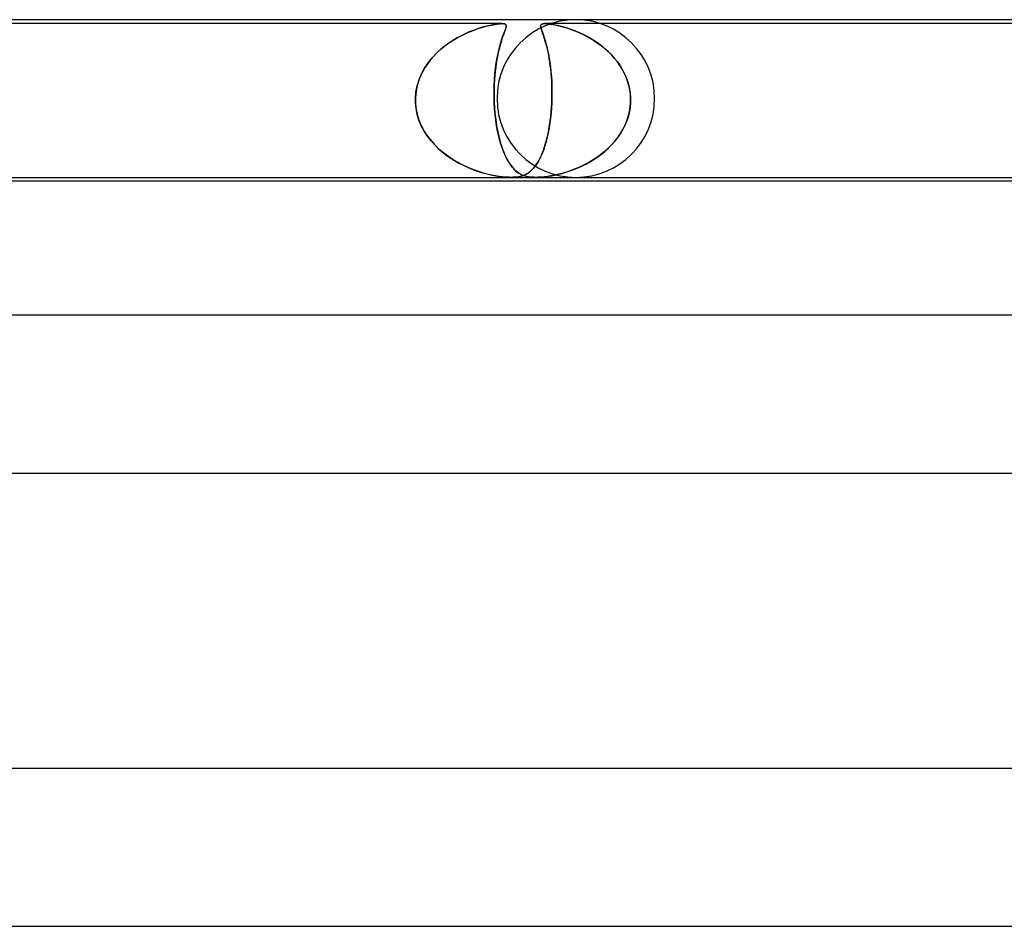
# Model space of a CAD drawing. Header units: millimetres. Extents: x -305 to 305, y -2 to 230.
# Tile 49 of 64: x 115 to 140, y 207 to 230. Entities that reach past the tile are written whole.
import ezdxf

# ---------------------------------------------------------------- set-up
doc = ezdxf.new("R2010")
doc.units = ezdxf.units.MM
doc.layers.add('HIDDEN', color=7, linetype='Continuous')
doc.layers.add('THICK', color=7, linetype='Continuous')

msp = doc.modelspace()

# ---------------------------------------------------------------- linework, layer by layer
at = {"layer": 'HIDDEN'}
for p, q in [((127.631, 229.9), (112.691, 229.9)), ((127.255, 229.842), (127.361, 229.865)), ((127.396, 229.872), (127.323, 229.857)), ((127.361, 229.865), (127.452, 229.882)), ((127.464, 229.884), (127.396, 229.872)), ((127.452, 229.882), (127.526, 229.893)), ((127.528, 229.893), (127.464, 229.884)), ((127.526, 229.893), (127.584, 229.898)), ((127.584, 229.898), (127.528, 229.893)), ((127.584, 229.898), (127.63, 229.9)), ((127.632, 229.9), (127.584, 229.898)), ((127.63, 229.9), (127.668, 229.898)), ((127.669, 229.898), (127.632, 229.9)), ((127.668, 229.898), (127.697, 229.893)), ((127.698, 229.893), (127.669, 229.898)), ((127.697, 229.893), (127.716, 229.884)), ((127.719, 229.882), (127.698, 229.893)), ((127.716, 229.884), (127.728, 229.872)), ((127.732, 229.865), (127.719, 229.882)), ((127.728, 229.872), (127.734, 229.857)), ((127.735, 229.842), (127.732, 229.865)), ((128.607, 229.847), (128.611, 229.865)), ((128.618, 229.876), (128.609, 229.859)), ((128.611, 229.865), (128.621, 229.88)), ((128.636, 229.889), (128.618, 229.876)), ((128.621, 229.88), (128.64, 229.891)), ((128.668, 229.897), (128.636, 229.889)), ((128.64, 229.891), (128.67, 229.898)), ((128.713, 229.9), (128.668, 229.897)), ((128.67, 229.898), (128.712, 229.9)), ((128.712, 229.9), (128.772, 229.897)), ((128.768, 229.898), (128.713, 229.9)), ((143.652, 229.9), (128.713, 229.9)), ((128.833, 229.891), (128.768, 229.898)), ((128.772, 229.897), (128.844, 229.889)), ((128.905, 229.88), (128.833, 229.891)), ((128.844, 229.889), (128.925, 229.876)), ((128.983, 229.865), (128.905, 229.88)), ((128.925, 229.876), (129.013, 229.859)), ((129.065, 229.847), (128.983, 229.865)), ((126.693, 229.644), (126.59, 229.593)), ((126.624, 229.611), (126.761, 229.674)), ((126.794, 229.688), (126.693, 229.644)), ((126.761, 229.674), (126.893, 229.729)), ((126.892, 229.728), (126.794, 229.688)), ((126.986, 229.762), (126.892, 229.728)), ((126.893, 229.729), (127.02, 229.774)), ((127.076, 229.792), (126.986, 229.762)), ((127.02, 229.774), (127.141, 229.811)), ((127.163, 229.817), (127.076, 229.792)), ((127.141, 229.811), (127.255, 229.842)), ((127.246, 229.839), (127.163, 229.817)), ((127.323, 229.857), (127.246, 229.839)), ((127.672, 229.644), (127.654, 229.593)), ((127.66, 229.611), (127.683, 229.674)), ((127.689, 229.688), (127.672, 229.644)), ((127.683, 229.674), (127.704, 229.729)), ((127.703, 229.728), (127.689, 229.688)), ((127.716, 229.762), (127.703, 229.728)), ((127.704, 229.729), (127.72, 229.774)), ((127.725, 229.792), (127.716, 229.762)), ((127.72, 229.774), (127.731, 229.811)), ((127.732, 229.817), (127.725, 229.792)), ((127.731, 229.811), (127.735, 229.842)), ((127.735, 229.839), (127.732, 229.817)), ((127.734, 229.857), (127.735, 229.839)), ((128.609, 229.859), (128.607, 229.837)), ((128.608, 229.825), (128.607, 229.847)), ((128.607, 229.837), (128.611, 229.811)), ((128.613, 229.802), (128.608, 229.825)), ((128.611, 229.811), (128.618, 229.782)), ((128.621, 229.774), (128.613, 229.802)), ((128.618, 229.782), (128.63, 229.747)), ((128.631, 229.743), (128.621, 229.774)), ((128.63, 229.747), (128.644, 229.706)), ((128.643, 229.707), (128.631, 229.743)), ((128.658, 229.667), (128.643, 229.707)), ((128.644, 229.706), (128.661, 229.659)), ((128.674, 229.621), (128.658, 229.667)), ((128.661, 229.659), (128.679, 229.605)), ((128.691, 229.571), (128.674, 229.621)), ((129.013, 229.859), (129.105, 229.837)), ((129.149, 229.825), (129.065, 229.847)), ((129.105, 229.837), (129.2, 229.811)), ((129.233, 229.802), (129.149, 229.825)), ((129.2, 229.811), (129.296, 229.782)), ((129.318, 229.774), (129.233, 229.802)), ((129.296, 229.782), (129.397, 229.747)), ((129.408, 229.743), (129.318, 229.774)), ((129.397, 229.747), (129.503, 229.706)), ((129.5, 229.707), (129.408, 229.743)), ((129.595, 229.667), (129.5, 229.707)), ((129.503, 229.706), (129.612, 229.659)), ((129.692, 229.621), (129.595, 229.667)), ((129.612, 229.659), (129.725, 229.605)), ((129.79, 229.571), (129.692, 229.621)), ((126.277, 229.406), (126.174, 229.331)), ((126.214, 229.361), (126.347, 229.453)), ((126.381, 229.475), (126.277, 229.406)), ((126.347, 229.453), (126.485, 229.537)), ((126.486, 229.537), (126.381, 229.475)), ((126.485, 229.537), (126.624, 229.611)), ((126.59, 229.593), (126.486, 229.537)), ((127.593, 229.406), (127.572, 229.331)), ((127.58, 229.361), (127.607, 229.453)), ((127.614, 229.475), (127.593, 229.406)), ((127.607, 229.453), (127.634, 229.537)), ((127.634, 229.537), (127.614, 229.475)), ((127.634, 229.537), (127.66, 229.611)), ((127.654, 229.593), (127.634, 229.537)), ((128.679, 229.605), (128.7, 229.544)), ((128.708, 229.516), (128.691, 229.571)), ((128.7, 229.544), (128.721, 229.475)), ((128.726, 229.457), (128.708, 229.516)), ((128.721, 229.475), (128.743, 229.399)), ((128.743, 229.394), (128.726, 229.457)), ((128.743, 229.399), (128.764, 229.316)), ((128.761, 229.327), (128.743, 229.394)), ((129.725, 229.605), (129.839, 229.544)), ((129.886, 229.516), (129.79, 229.571)), ((129.839, 229.544), (129.954, 229.475)), ((129.981, 229.457), (129.886, 229.516)), ((129.954, 229.475), (130.067, 229.399)), ((130.073, 229.394), (129.981, 229.457)), ((130.067, 229.399), (130.177, 229.316)), ((130.162, 229.327), (130.073, 229.394)), ((125.854, 229.03), (125.966, 229.149)), ((125.984, 229.167), (125.898, 229.079)), ((125.966, 229.149), (126.086, 229.259)), ((126.076, 229.251), (125.984, 229.167)), ((126.174, 229.331), (126.076, 229.251)), ((126.086, 229.259), (126.214, 229.361)), ((127.504, 229.03), (127.528, 229.149)), ((127.532, 229.167), (127.514, 229.079)), ((127.528, 229.149), (127.553, 229.259)), ((127.551, 229.251), (127.532, 229.167)), ((127.572, 229.331), (127.551, 229.251)), ((127.553, 229.259), (127.58, 229.361)), ((128.778, 229.256), (128.761, 229.327)), ((128.764, 229.316), (128.785, 229.227)), ((128.795, 229.181), (128.778, 229.256)), ((128.785, 229.227), (128.805, 229.131)), ((128.811, 229.101), (128.795, 229.181)), ((128.805, 229.131), (128.824, 229.028)), ((130.248, 229.256), (130.162, 229.327)), ((130.177, 229.316), (130.282, 229.227)), ((130.331, 229.181), (130.248, 229.256)), ((130.282, 229.227), (130.382, 229.131)), ((130.41, 229.101), (130.331, 229.181)), ((130.382, 229.131), (130.475, 229.028)), ((125.662, 228.768), (125.752, 228.903)), ((125.744, 228.892), (125.677, 228.792)), ((125.818, 228.987), (125.744, 228.892)), ((125.752, 228.903), (125.854, 229.03)), ((125.898, 229.079), (125.818, 228.987)), ((127.464, 228.768), (127.483, 228.903)), ((127.481, 228.892), (127.467, 228.792)), ((127.496, 228.987), (127.481, 228.892)), ((127.483, 228.903), (127.504, 229.03)), ((127.514, 229.079), (127.496, 228.987)), ((128.826, 229.018), (128.811, 229.101)), ((128.824, 229.028), (128.841, 228.919)), ((128.839, 228.93), (128.826, 229.018)), ((128.852, 228.839), (128.839, 228.93)), ((128.841, 228.919), (128.857, 228.803)), ((130.484, 229.018), (130.41, 229.101)), ((130.475, 229.028), (130.562, 228.919)), ((130.554, 228.93), (130.484, 229.018)), ((130.618, 228.839), (130.554, 228.93)), ((130.562, 228.919), (130.641, 228.803)), ((125.521, 228.475), (125.584, 228.625)), ((125.617, 228.69), (125.564, 228.583)), ((125.584, 228.625), (125.662, 228.768)), ((125.677, 228.792), (125.617, 228.69)), ((127.436, 228.475), (127.448, 228.625)), ((127.455, 228.69), (127.444, 228.583)), ((127.448, 228.625), (127.464, 228.768)), ((127.467, 228.792), (127.455, 228.69)), ((128.863, 228.744), (128.852, 228.839)), ((128.857, 228.803), (128.87, 228.681)), ((128.873, 228.645), (128.863, 228.744)), ((128.87, 228.681), (128.881, 228.554)), ((128.882, 228.543), (128.873, 228.645)), ((130.677, 228.744), (130.618, 228.839)), ((130.641, 228.803), (130.711, 228.681)), ((130.729, 228.645), (130.677, 228.744)), ((130.711, 228.681), (130.771, 228.554)), ((130.775, 228.543), (130.729, 228.645)), ((125.473, 228.32), (125.521, 228.475)), ((125.52, 228.472), (125.483, 228.358)), ((125.564, 228.583), (125.52, 228.472)), ((127.428, 228.32), (127.436, 228.475)), ((127.436, 228.472), (127.43, 228.358)), ((127.444, 228.583), (127.436, 228.472)), ((128.881, 228.554), (128.889, 228.421)), ((128.888, 228.438), (128.882, 228.543)), ((128.892, 228.331), (128.888, 228.438)), ((128.889, 228.421), (128.894, 228.283)), ((130.771, 228.554), (130.82, 228.421)), ((130.814, 228.438), (130.775, 228.543)), ((130.845, 228.331), (130.814, 228.438)), ((130.82, 228.421), (130.857, 228.283)), ((125.429, 228), (125.442, 228.161)), ((125.437, 228.121), (125.429, 228)), ((125.455, 228.241), (125.437, 228.121)), ((125.442, 228.161), (125.473, 228.32)), ((125.483, 228.358), (125.455, 228.241)), ((127.425, 228.161), (127.428, 228.32)), ((127.426, 228.241), (127.425, 228.121)), ((127.427, 228), (127.425, 228.161)), ((127.425, 228.121), (127.427, 228)), ((127.43, 228.358), (127.426, 228.241)), ((128.895, 228.222), (128.892, 228.331)), ((128.894, 228.283), (128.895, 228.142)), ((128.895, 228.142), (128.894, 228)), ((128.895, 228.112), (128.895, 228.222)), ((130.869, 228.222), (130.845, 228.331)), ((130.857, 228.283), (130.881, 228.142)), ((130.884, 228.112), (130.869, 228.222)), ((130.881, 228.142), (130.891, 228)), ((125.429, 227.983), (125.429, 228)), ((125.429, 228), (125.429, 227.983)), ((125.429, 227.967), (125.429, 227.983)), ((125.429, 227.983), (125.429, 227.967)), ((125.429, 227.95), (125.429, 227.967)), ((125.429, 227.967), (125.429, 227.95)), ((125.429, 227.933), (125.429, 227.95)), ((125.429, 227.95), (125.429, 227.933)), ((125.429, 227.917), (125.429, 227.933)), ((125.429, 227.933), (125.429, 227.917)), ((125.43, 227.9), (125.429, 227.917)), ((125.429, 227.917), (125.43, 227.9)), ((125.445, 227.747), (125.43, 227.9)), ((125.43, 227.9), (125.441, 227.77)), ((127.427, 228), (127.427, 227.983)), ((127.427, 227.983), (127.427, 228)), ((127.427, 227.983), (127.428, 227.967)), ((127.428, 227.967), (127.427, 227.983)), ((127.428, 227.967), (127.428, 227.95)), ((127.428, 227.95), (127.428, 227.967)), ((127.428, 227.95), (127.429, 227.933)), ((127.429, 227.933), (127.428, 227.95)), ((127.429, 227.933), (127.429, 227.917)), ((127.429, 227.917), (127.429, 227.933)), ((127.429, 227.917), (127.43, 227.9)), ((127.43, 227.9), (127.429, 227.917)), ((127.43, 227.9), (127.437, 227.77)), ((127.439, 227.747), (127.43, 227.9)), ((128.89, 227.9), (128.883, 227.765)), ((128.884, 227.781), (128.89, 227.9)), ((128.891, 227.917), (128.89, 227.9)), ((128.89, 227.9), (128.891, 227.917)), ((128.892, 227.95), (128.891, 227.933)), ((128.891, 227.933), (128.892, 227.95)), ((128.891, 227.933), (128.891, 227.917)), ((128.891, 227.917), (128.891, 227.933)), ((128.893, 227.967), (128.892, 227.95)), ((128.892, 227.95), (128.893, 227.967)), ((128.894, 228), (128.893, 227.983)), ((128.893, 227.983), (128.894, 228)), ((128.893, 227.983), (128.893, 227.967)), ((128.893, 227.967), (128.893, 227.983)), ((128.894, 228), (128.895, 228.112)), ((130.89, 227.9), (130.878, 227.765)), ((130.88, 227.781), (130.89, 227.9)), ((130.891, 228), (130.884, 228.112)), ((130.89, 227.9), (130.891, 227.917)), ((130.891, 227.917), (130.89, 227.9)), ((130.891, 227.983), (130.891, 228)), ((130.891, 228), (130.891, 227.983)), ((130.891, 227.967), (130.891, 227.983)), ((130.891, 227.983), (130.891, 227.967)), ((130.891, 227.95), (130.891, 227.967)), ((130.891, 227.967), (130.891, 227.95)), ((130.891, 227.933), (130.891, 227.95)), ((130.891, 227.95), (130.891, 227.933)), ((130.891, 227.917), (130.891, 227.933)), ((130.891, 227.933), (130.891, 227.917)), ((125.441, 227.77), (125.465, 227.641)), ((125.475, 227.597), (125.445, 227.747)), ((125.465, 227.641), (125.499, 227.514)), ((127.437, 227.77), (127.448, 227.641)), ((127.452, 227.597), (127.439, 227.747)), ((127.448, 227.641), (127.461, 227.514)), ((128.872, 227.632), (128.858, 227.501)), ((128.863, 227.547), (128.875, 227.663)), ((128.883, 227.765), (128.872, 227.632)), ((128.875, 227.663), (128.884, 227.781)), ((130.854, 227.632), (130.818, 227.501)), ((130.832, 227.547), (130.861, 227.663)), ((130.878, 227.765), (130.854, 227.632)), ((130.861, 227.663), (130.88, 227.781)), ((125.52, 227.452), (125.475, 227.597)), ((125.499, 227.514), (125.544, 227.391)), ((125.579, 227.311), (125.52, 227.452)), ((125.544, 227.391), (125.599, 227.271)), ((127.469, 227.452), (127.452, 227.597)), ((127.461, 227.514), (127.478, 227.391)), ((127.491, 227.311), (127.469, 227.452)), ((127.478, 227.391), (127.497, 227.271)), ((128.841, 227.374), (128.821, 227.25)), ((128.833, 227.322), (128.849, 227.433)), ((128.858, 227.501), (128.841, 227.374)), ((128.849, 227.433), (128.863, 227.547)), ((130.771, 227.374), (130.713, 227.25)), ((130.748, 227.322), (130.794, 227.433)), ((130.818, 227.501), (130.771, 227.374)), ((130.794, 227.433), (130.832, 227.547)), ((125.651, 227.176), (125.579, 227.311)), ((125.599, 227.271), (125.663, 227.156)), ((125.734, 227.049), (125.651, 227.176)), ((125.663, 227.156), (125.736, 227.045)), ((127.515, 227.176), (127.491, 227.311)), ((127.497, 227.271), (127.52, 227.156)), ((127.543, 227.049), (127.515, 227.176)), ((127.52, 227.156), (127.544, 227.045)), ((128.773, 227.014), (128.795, 227.113)), ((128.799, 227.131), (128.774, 227.017)), ((128.795, 227.113), (128.815, 227.215)), ((128.821, 227.25), (128.799, 227.131)), ((128.815, 227.215), (128.833, 227.322)), ((130.566, 227.014), (130.633, 227.113)), ((130.645, 227.131), (130.568, 227.017)), ((130.633, 227.113), (130.694, 227.215)), ((130.713, 227.25), (130.645, 227.131)), ((130.694, 227.215), (130.748, 227.322)), ((125.826, 226.929), (125.734, 227.049)), ((125.736, 227.045), (125.817, 226.94)), ((125.817, 226.94), (125.904, 226.84)), ((125.927, 226.816), (125.826, 226.929)), ((127.574, 226.929), (127.543, 227.049)), ((127.544, 227.045), (127.571, 226.94)), ((127.571, 226.94), (127.6, 226.84)), ((127.608, 226.816), (127.574, 226.929)), ((128.746, 226.91), (128.717, 226.808)), ((128.724, 226.832), (128.749, 226.921)), ((128.774, 227.017), (128.746, 226.91)), ((128.749, 226.921), (128.773, 227.014)), ((130.484, 226.91), (130.392, 226.808)), ((130.415, 226.832), (130.493, 226.921)), ((130.568, 227.017), (130.484, 226.91)), ((130.493, 226.921), (130.566, 227.014)), ((125.904, 226.84), (125.998, 226.745)), ((126.035, 226.711), (125.927, 226.816)), ((125.998, 226.745), (126.098, 226.657)), ((126.149, 226.615), (126.035, 226.711)), ((126.098, 226.657), (126.203, 226.574)), ((126.268, 226.526), (126.149, 226.615)), ((127.6, 226.84), (127.631, 226.745)), ((127.644, 226.711), (127.608, 226.816)), ((127.631, 226.745), (127.665, 226.657)), ((127.682, 226.615), (127.644, 226.711)), ((127.665, 226.657), (127.699, 226.574)), ((127.721, 226.526), (127.682, 226.615)), ((128.651, 226.622), (128.616, 226.539)), ((128.639, 226.592), (128.669, 226.668)), ((128.685, 226.711), (128.651, 226.622)), ((128.669, 226.668), (128.697, 226.747)), ((128.717, 226.808), (128.685, 226.711)), ((128.697, 226.747), (128.724, 226.832)), ((130.189, 226.622), (130.081, 226.539)), ((130.152, 226.592), (130.244, 226.668)), ((130.293, 226.711), (130.189, 226.622)), ((130.244, 226.668), (130.331, 226.747)), ((130.392, 226.808), (130.293, 226.711)), ((130.331, 226.747), (130.415, 226.832)), ((126.203, 226.574), (126.31, 226.497)), ((126.39, 226.446), (126.268, 226.526)), ((126.31, 226.497), (126.42, 226.427)), ((126.514, 226.373), (126.39, 226.446)), ((126.42, 226.427), (126.531, 226.364)), ((126.639, 226.308), (126.514, 226.373)), ((126.531, 226.364), (126.642, 226.306)), ((127.699, 226.574), (127.736, 226.497)), ((127.762, 226.446), (127.721, 226.526)), ((127.736, 226.497), (127.773, 226.427)), ((127.805, 226.373), (127.762, 226.446)), ((127.773, 226.427), (127.811, 226.364)), ((127.849, 226.308), (127.805, 226.373)), ((127.811, 226.364), (127.85, 226.306)), ((128.541, 226.394), (128.502, 226.331)), ((128.506, 226.338), (128.541, 226.395)), ((128.579, 226.463), (128.541, 226.394)), ((128.541, 226.395), (128.575, 226.456)), ((128.575, 226.456), (128.608, 226.522)), ((128.616, 226.539), (128.579, 226.463)), ((128.608, 226.522), (128.639, 226.592)), ((129.856, 226.394), (129.742, 226.331)), ((129.755, 226.338), (129.858, 226.395)), ((129.969, 226.463), (129.856, 226.394)), ((129.858, 226.395), (129.959, 226.456)), ((129.959, 226.456), (130.057, 226.522)), ((130.081, 226.539), (129.969, 226.463)), ((130.057, 226.522), (130.152, 226.592)), ((126.765, 226.25), (126.639, 226.308)), ((126.642, 226.306), (126.753, 226.255)), ((126.753, 226.255), (126.862, 226.21)), ((126.89, 226.199), (126.765, 226.25)), ((126.862, 226.21), (126.97, 226.169)), ((127.013, 226.155), (126.89, 226.199)), ((126.97, 226.169), (127.074, 226.135)), ((127.133, 226.117), (127.013, 226.155)), ((127.074, 226.135), (127.177, 226.104)), ((127.248, 226.085), (127.133, 226.117)), ((127.895, 226.25), (127.849, 226.308)), ((127.85, 226.306), (127.89, 226.255)), ((127.89, 226.255), (127.931, 226.21)), ((127.941, 226.199), (127.895, 226.25)), ((127.931, 226.21), (127.972, 226.169)), ((127.989, 226.155), (127.941, 226.199)), ((127.972, 226.169), (128.014, 226.135)), ((128.039, 226.117), (127.989, 226.155)), ((128.014, 226.135), (128.058, 226.104)), ((128.089, 226.085), (128.039, 226.117)), ((128.278, 226.102), (128.318, 226.13)), ((128.333, 226.142), (128.288, 226.109)), ((128.318, 226.13), (128.357, 226.162)), ((128.377, 226.18), (128.333, 226.142)), ((128.357, 226.162), (128.395, 226.198)), ((128.42, 226.225), (128.377, 226.18)), ((128.395, 226.198), (128.433, 226.24)), ((128.461, 226.275), (128.42, 226.225)), ((128.433, 226.24), (128.47, 226.286)), ((128.502, 226.331), (128.461, 226.275)), ((128.47, 226.286), (128.506, 226.338)), ((129.155, 226.102), (129.249, 226.13)), ((129.286, 226.142), (129.177, 226.109)), ((129.249, 226.13), (129.346, 226.162)), ((129.398, 226.18), (129.286, 226.142)), ((129.346, 226.162), (129.446, 226.198)), ((129.512, 226.225), (129.398, 226.18)), ((129.446, 226.198), (129.548, 226.24)), ((129.627, 226.275), (129.512, 226.225)), ((129.548, 226.24), (129.651, 226.286)), ((129.742, 226.331), (129.627, 226.275)), ((129.651, 226.286), (129.755, 226.338)), ((127.177, 226.104), (127.279, 226.078)), ((127.359, 226.06), (127.248, 226.085)), ((127.279, 226.078), (127.378, 226.056)), ((127.464, 226.039), (127.359, 226.06)), ((127.378, 226.056), (127.474, 226.037)), ((127.555, 226.024), (127.464, 226.039)), ((127.474, 226.037), (127.566, 226.023)), ((127.633, 226.014), (127.555, 226.024)), ((127.566, 226.023), (127.651, 226.012)), ((127.699, 226.007), (127.633, 226.014)), ((127.651, 226.012), (127.727, 226.005)), ((127.756, 226.003), (127.699, 226.007)), ((127.727, 226.005), (127.797, 226.001)), ((127.808, 226.001), (127.756, 226.003)), ((127.797, 226.001), (127.86, 226)), ((127.858, 226), (127.808, 226.001)), ((127.905, 226.001), (127.858, 226)), ((127.86, 226), (127.917, 226.001)), ((127.95, 226.003), (127.905, 226.001)), ((127.917, 226.001), (127.97, 226.005)), ((127.995, 226.007), (127.95, 226.003)), ((127.97, 226.005), (128.02, 226.01)), ((128.042, 226.014), (127.995, 226.007)), ((128.02, 226.01), (128.066, 226.018)), ((128.091, 226.024), (128.042, 226.014)), ((128.058, 226.104), (128.103, 226.078)), ((128.066, 226.018), (128.111, 226.029)), ((128.142, 226.06), (128.089, 226.085)), ((128.141, 226.038), (128.091, 226.024)), ((128.103, 226.078), (128.151, 226.056)), ((128.111, 226.029), (128.154, 226.042)), ((128.192, 226.057), (128.141, 226.038)), ((128.196, 226.039), (128.142, 226.06)), ((128.151, 226.056), (128.202, 226.037)), ((128.154, 226.042), (128.196, 226.059)), ((128.241, 226.08), (128.192, 226.057)), ((128.196, 226.059), (128.238, 226.079)), ((128.249, 226.024), (128.196, 226.039)), ((128.202, 226.037), (128.255, 226.023)), ((128.238, 226.079), (128.278, 226.102)), ((128.288, 226.109), (128.241, 226.08)), ((128.299, 226.014), (128.249, 226.024)), ((128.255, 226.023), (128.311, 226.012)), ((128.346, 226.007), (128.299, 226.014)), ((128.311, 226.012), (128.367, 226.005)), ((128.39, 226.003), (128.346, 226.007)), ((128.367, 226.005), (128.425, 226.001)), ((128.435, 226.001), (128.39, 226.003)), ((128.425, 226.001), (128.484, 226)), ((128.483, 226), (128.435, 226.001)), ((128.532, 226.001), (128.483, 226)), ((128.484, 226), (128.545, 226.001)), ((128.584, 226.003), (128.532, 226.001)), ((128.545, 226.001), (128.609, 226.005)), ((128.641, 226.007), (128.584, 226.003)), ((128.609, 226.005), (128.675, 226.01)), ((128.707, 226.014), (128.641, 226.007)), ((128.675, 226.01), (128.745, 226.018)), ((128.783, 226.024), (128.707, 226.014)), ((128.745, 226.018), (128.818, 226.029)), ((128.87, 226.038), (128.783, 226.024)), ((128.818, 226.029), (128.895, 226.042)), ((128.968, 226.057), (128.87, 226.038)), ((128.895, 226.042), (128.977, 226.059)), ((129.07, 226.08), (128.968, 226.057)), ((128.977, 226.059), (129.064, 226.079)), ((129.064, 226.079), (129.155, 226.102)), ((129.177, 226.109), (129.07, 226.08))]:
    msp.add_line(p, q, dxfattribs=at)
for start, end in [(90, 180), (0, 90), (180, 270), (270, 0)]:
    msp.add_arc((129.5, 228), 2, start, end, dxfattribs=at)
at = {"layer": 'THICK'}
for p, q in [((183, 230), (0, 230)), ((2, 226), (157.473, 226)), ((156.327, 225.9), (32.043, 225.9)), ((188, 222.5), (0, 222.5)), ((1.79, 218.5), (161.91, 218.5)), ((194, 211), (0, 211)), ((1.834, 207), (167.084, 207))]:
    msp.add_line(p, q, dxfattribs=at)

doc.saveas('drawing.dxf')
